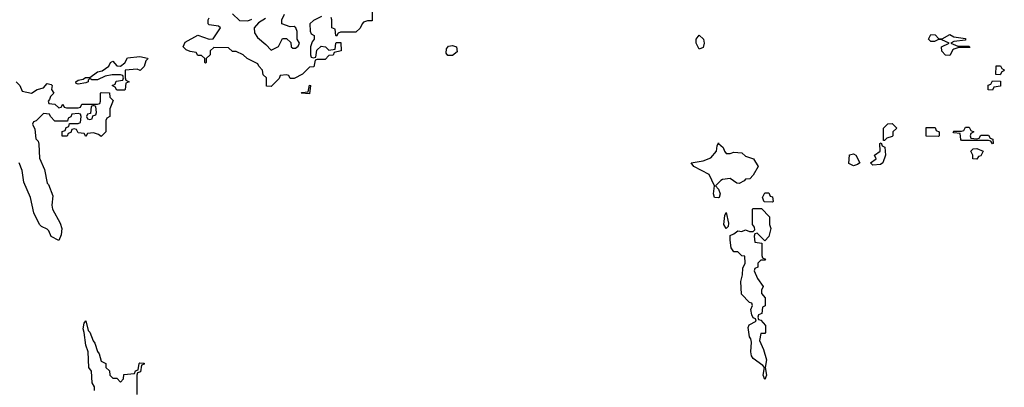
# Model space of a CAD drawing. Header units: inches. Extents: x 1980008 to 2252673, y 74414 to 260562.
# Tile 97 of 228: x 2146847 to 2151952, y 174147 to 176051. Entities that reach past the tile are written whole.
import ezdxf

# ---------------------------------------------------------------- set-up
doc = ezdxf.new("R2010")
doc.units = ezdxf.units.IN
doc.header["$MEASUREMENT"] = 0
doc.layers.add('C1147', color=7, linetype='Continuous')
doc.layers.add('C1157', color=7, linetype='Continuous')

msp = doc.modelspace()

# ---------------------------------------------------------------- linework, layer by layer
at = {"layer": 'C1147', "color": 5, "elevation": 40}
for points in [[(2148674, 176150), (2148674, 176046), (2148650, 176046), (2148630, 176038), (2148622, 176030), (2148612.7, 176007.3), (2148590, 175986), (2148510, 175986), (2148498, 175982), (2148490, 175966), (2148486, 175970), (2148482, 176002), (2148466, 176010), (2148466, 176050), (2148462, 176062)], [(2148411.6, 176068.4), (2148370, 176048), (2148352, 176030), (2148352.7, 175992.7), (2148358, 175978), (2148374, 175970), (2148374, 175950), (2148363.6, 175936.4), (2148354, 175910), (2148354, 175870), (2148358, 175858), (2148370, 175854), (2148382, 175858), (2148387.3, 175892.7), (2148410, 175914), (2148431.6, 175911.6), (2148450, 175894), (2148482, 175898), (2148486, 175930), (2148490, 175934), (2148512.7, 175932.7), (2148514, 175890), (2148478, 175882), (2148472.7, 175867.3), (2148450, 175866), (2148430, 175846), (2148390, 175846), (2148378, 175842), (2148372.7, 175807.3), (2148350, 175806), (2148314, 175770), (2148270, 175746), (2148250, 175746), (2148242, 175762), (2148230, 175766), (2148198, 175762), (2148192.7, 175747.3), (2148150, 175706), (2148127.3, 175707.3), (2148126, 175750), (2148110, 175766), (2148106, 175790), (2148086, 175810), (2148082, 175822), (2148026, 175850), (2148006, 175870), (2147970, 175886), (2147950, 175886), (2147930, 175906), (2147852.7, 175907.3), (2147834, 175890), (2147834, 175870), (2147814, 175850), (2147814, 175830), (2147810, 175826), (2147806, 175830), (2147806, 175850), (2147790, 175866), (2147770, 175866), (2147762, 175882), (2147730, 175886), (2147710, 175895.3), (2147695.3, 175910), (2147705.6, 175934.4), (2147770, 175971), (2147830, 175951.3), (2147850, 175952), (2147888, 176010), (2147878, 176018), (2147830, 176024), (2147824, 176030), (2147824.5, 176050), (2147830, 176061)], [(2147950, 176082), (2147986.8, 176046.8), (2148030, 176046), (2148050, 176054)], [(2148122, 176058), (2148084.7, 176035.3), (2148062, 176010), (2148063.6, 175983.6), (2148079.6, 175959.6), (2148123.6, 175923.6), (2148150, 175894), (2148188, 175912), (2148210, 175954), (2148230, 175954), (2148252.7, 175932.7), (2148254, 175910), (2148263.6, 175903.6), (2148276.4, 175903.6), (2148290, 175914), (2148298, 175930), (2148286, 175950), (2148286, 175990), (2148278, 176010), (2148270, 176015.3), (2148250, 176014), (2148206, 176030), (2148206, 176050), (2148220.2, 176079.8)], [(2146828.9, 175728.9), (2146847.7, 175710), (2146860.5, 175680.5), (2146909, 175671), (2146938, 175690), (2146970, 175698), (2146990, 175721), (2147010, 175714.8), (2147016, 175710), (2147012, 175690), (2147024.7, 175670), (2147006.8, 175653.2), (2147002, 175638), (2146994, 175630), (2146998, 175618), (2147030, 175614), (2147050, 175594), (2147062, 175598), (2147070, 175614), (2147078, 175598), (2147090, 175594), (2147150, 175594), (2147162, 175598), (2147170, 175614), (2147250, 175614), (2147262, 175618), (2147266, 175630), (2147266, 175670), (2147270, 175674), (2147312.7, 175672.7), (2147314, 175650), (2147332, 175632), (2147314, 175590), (2147314, 175550), (2147298, 175542), (2147294, 175530), (2147294, 175470), (2147270, 175446), (2147256.4, 175456.4), (2147230, 175466), (2147198, 175462), (2147190, 175446), (2147182, 175462), (2147150, 175466), (2147142, 175482), (2147130, 175486), (2147118, 175482), (2147112.7, 175467.3), (2147098, 175462), (2147092.7, 175447.3), (2147067.3, 175447.3), (2147067.3, 175472.7), (2147082, 175478), (2147087.3, 175492.7), (2147102, 175498), (2147106, 175514), (2147150, 175514), (2147162, 175518), (2147166, 175550), (2147162, 175562), (2147150, 175566), (2147118, 175562), (2147112.7, 175547.3), (2147098, 175542), (2147094, 175526), (2147030, 175526), (2147006, 175550), (2147002, 175562), (2146970, 175566), (2146932.7, 175527.3), (2146918, 175522), (2146914, 175510), (2146924.7, 175484.7), (2146930, 175434), (2146942, 175422), (2146946, 175406), (2146950, 175334), (2146974.8, 175274.8), (2146990, 175204.7), (2146996.8, 175196.8), (2147018.5, 175138.5), (2147013, 175090), (2147017.1, 175070), (2147056.8, 174996.8), (2147064.9, 174970), (2147062.5, 174937.5), (2147050, 174908), (2147010, 174928.7), (2146998.3, 174958.3), (2146990, 174966.6), (2146959.6, 174979.6), (2146949.6, 174989.6), (2146920.9, 175050), (2146903.7, 175130), (2146869, 175210), (2146859.3, 175270), (2146844, 175310)], [(2147235.3, 174130), (2147235.3, 174150), (2147222, 174170), (2147219, 174230), (2147205.2, 174250), (2147201.2, 174330), (2147190, 174366), (2147182, 174430), (2147175.3, 174450), (2147180.4, 174479.6), (2147190, 174492), (2147202, 174442), (2147210, 174432), (2147227.1, 174387.1), (2147236.3, 174376.3), (2147250, 174332), (2147259.8, 174319.8), (2147270, 174282), (2147294, 174270), (2147294, 174250), (2147312.7, 174232.7), (2147314, 174210), (2147330, 174194), (2147350, 174194), (2147370, 174174), (2147386, 174190), (2147387.3, 174212.7), (2147442, 174218), (2147447.3, 174232.7), (2147462, 174238), (2147466, 174270), (2147470, 174274), (2147492, 174272), (2147492.7, 174267.3), (2147478, 174262), (2147472.7, 174227.3), (2147458, 174222), (2147454, 174210), (2147454, 174110)]]:
    msp.add_lwpolyline(points, dxfattribs=at)
for points in [[(2149090, 175866), (2149066.3, 175866.3), (2149058, 175878), (2149059.3, 175900.7), (2149070, 175914.8), (2149090, 175917.3), (2149110.8, 175910), (2149114.4, 175885.6)], [(2147471.6, 175788.4), (2147455.3, 175795.3), (2147394, 175790), (2147394, 175750), (2147398, 175738), (2147414, 175730), (2147398, 175722), (2147394, 175690), (2147390, 175686), (2147350, 175686), (2147342, 175702), (2147326, 175710), (2147342, 175718), (2147347.3, 175732.7), (2147382, 175738), (2147386, 175750), (2147382, 175762), (2147370, 175766), (2147326, 175766), (2147290, 175759), (2147250, 175739), (2147220.2, 175740.2), (2147210, 175746), (2147202, 175738), (2147202, 175730), (2147190, 175724), (2147150, 175718), (2147140.4, 175720.4), (2147138, 175730), (2147150, 175738), (2147176.4, 175743.6), (2147188, 175752), (2147210, 175751.3), (2147250, 175781), (2147274, 175786), (2147309.4, 175810.6), (2147318, 175830), (2147330, 175836), (2147350, 175812), (2147370, 175811.3), (2147392.7, 175827.3), (2147405.6, 175854.4), (2147470, 175861), (2147510, 175852), (2147511, 175849), (2147501, 175839), (2147491.6, 175808.4)], [(2148350, 175668), (2148306, 175670), (2148310, 175674), (2148342, 175678), (2148350, 175712), (2148354, 175710)], [(2147230, 175606), (2147218, 175602), (2147214, 175566), (2147198, 175562), (2147194, 175550), (2147198, 175538), (2147210, 175534), (2147222, 175538), (2147226, 175554), (2147242, 175558), (2147246, 175570), (2147242, 175602)]]:
    msp.add_lwpolyline(points, close=True, dxfattribs=at)
at = {"layer": 'C1157', "color": 5, "elevation": 40}
for points in [[(2150370, 175899.5), (2150353.3, 175930), (2150354, 175950), (2150369.5, 175970.5), (2150392.2, 175950), (2150396, 175930), (2150390, 175907)], [(2151710, 175914), (2151770, 175914), (2151772.7, 175907.3), (2151710, 175906), (2151690, 175898), (2151684.7, 175895.3), (2151670, 175866), (2151647.3, 175867.3), (2151628.4, 175888.4), (2151626, 175910), (2151666, 175930), (2151627.3, 175947.3), (2151610, 175948), (2151590, 175938), (2151570, 175938), (2151558, 175950), (2151570, 175974), (2151592.7, 175972.7), (2151612.7, 175952.7), (2151630, 175952), (2151670, 175974), (2151690, 175962), (2151750, 175954), (2151750, 175946), (2151690, 175938), (2151674, 175930)], [(2151930, 175766), (2151908, 175768), (2151910, 175812), (2151931.6, 175811.6), (2151938, 175798), (2151951.6, 175791.6), (2151950, 175786), (2151938, 175782)], [(2151890, 175686), (2151867.3, 175687.3), (2151867.3, 175712.7), (2151882, 175718), (2151890, 175734), (2151932.7, 175732.7), (2151932.7, 175707.3), (2151898, 175702)], [(2151326, 175426), (2151326, 175490), (2151347.3, 175512.7), (2151370, 175514), (2151394, 175490), (2151374, 175470), (2151374, 175450), (2151370, 175446), (2151342, 175438), (2151330, 175426)], [(2151610, 175446), (2151547.3, 175447.3), (2151547.3, 175492.7), (2151592.7, 175492.7), (2151598, 175478), (2151614, 175470), (2151614, 175450)], [(2151810, 175434), (2151822, 175438), (2151830, 175454), (2151870, 175454), (2151878, 175438), (2151891.6, 175431.6), (2151894, 175410), (2151890, 175408), (2151882, 175422), (2151870, 175426), (2151730, 175426), (2151726, 175430), (2151722, 175462), (2151690, 175466), (2151686, 175470), (2151690, 175474), (2151730, 175474), (2151742, 175478), (2151750, 175494), (2151770, 175494), (2151778, 175478), (2151794, 175470), (2151778, 175462), (2151774, 175450), (2151778, 175438)], [(2150530, 175358), (2150550, 175364.7), (2150590, 175362), (2150610, 175344.7), (2150651.2, 175331.1), (2150676, 175290), (2150650, 175246), (2150632.7, 175227.3), (2150610, 175226), (2150603.6, 175216.4), (2150576.9, 175203.1), (2150564.7, 175204.7), (2150530, 175228), (2150490, 175224), (2150481.4, 175218.6), (2150454, 175190), (2150470, 175174), (2150478, 175150), (2150474, 175130), (2150470, 175128.7), (2150448.7, 175130), (2150444, 175150), (2150448.7, 175190), (2150422, 175250), (2150342, 175290), (2150328.7, 175310), (2150390, 175320.5), (2150430, 175336.4), (2150459, 175370), (2150462.7, 175397.3), (2150470, 175414), (2150470.5, 175410.5), (2150494, 175390), (2150500.7, 175370), (2150510, 175358.8)], [(2151270, 175298), (2151258, 175310), (2151288, 175330), (2151278, 175350), (2151308, 175370), (2151306, 175410), (2151314, 175414), (2151318, 175398), (2151331.6, 175391.6), (2151336, 175350), (2151322, 175310), (2151310, 175302)], [(2151170, 175294), (2151146, 175306), (2151149.4, 175350.6), (2151170, 175356), (2151182, 175350), (2151202, 175310), (2151190, 175302)], [(2151810, 175329), (2151788, 175330), (2151788, 175350), (2151778, 175370), (2151790, 175382), (2151810, 175384.7), (2151842, 175370), (2151830, 175346), (2151818, 175342)], [(2150750, 175106), (2150707.3, 175107.3), (2150698, 175130), (2150710, 175154), (2150730, 175154), (2150738, 175138), (2150750, 175134), (2150754, 175110)], [(2150510, 174969), (2150498, 174990), (2150503.1, 175036.9), (2150510, 175052), (2150522, 174998), (2150519.6, 174980.4)], [(2150710, 174906), (2150670, 174946), (2150658, 174942), (2150654, 174930), (2150658, 174898), (2150694, 174894), (2150694, 174830), (2150698, 174818), (2150714, 174810), (2150710, 174806), (2150690, 174806), (2150682, 174798), (2150674, 174790), (2150674, 174770), (2150658, 174762), (2150654, 174750), (2150672, 174710), (2150702, 174670), (2150692, 174650), (2150692.7, 174632.7), (2150712, 174610), (2150711.6, 174568.4), (2150698, 174562), (2150694, 174530), (2150678, 174522), (2150674, 174510), (2150678, 174498), (2150690, 174494), (2150712.7, 174467.3), (2150714, 174430), (2150710, 174426), (2150690, 174426), (2150682, 174390), (2150703.5, 174343.5), (2150718, 174290), (2150711.3, 174250), (2150718, 174210), (2150710, 174188), (2150702, 174210), (2150708, 174250), (2150700.4, 174260.4), (2150650, 174295.3), (2150641.2, 174310), (2150637.2, 174330), (2150640.2, 174380.2), (2150637.2, 174397.2), (2150630, 174408), (2150624, 174456), (2150628.7, 174471.3), (2150666, 174490), (2150662, 174502), (2150650, 174506), (2150643.1, 174523.1), (2150638, 174550), (2150646, 174570), (2150642, 174582), (2150630, 174586), (2150589.6, 174629.6), (2150585.1, 174694.9), (2150594, 174730), (2150596.4, 174763.6), (2150608, 174790), (2150606, 174826), (2150590, 174828), (2150570, 174848.7), (2150549, 174849), (2150535.3, 174870), (2150529.5, 174910), (2150530, 174934), (2150550, 174942), (2150570, 174958), (2150590, 174954), (2150610, 174962), (2150630, 174954), (2150650, 174954), (2150658, 174962), (2150656.4, 174976.4), (2150646, 174990), (2150646, 175070), (2150650, 175074), (2150692.7, 175072.7), (2150734, 175030), (2150734, 174990), (2150742, 174970), (2150731.6, 174928.4)]]:
    msp.add_lwpolyline(points, close=True, dxfattribs=at)

doc.saveas('drawing.dxf')
